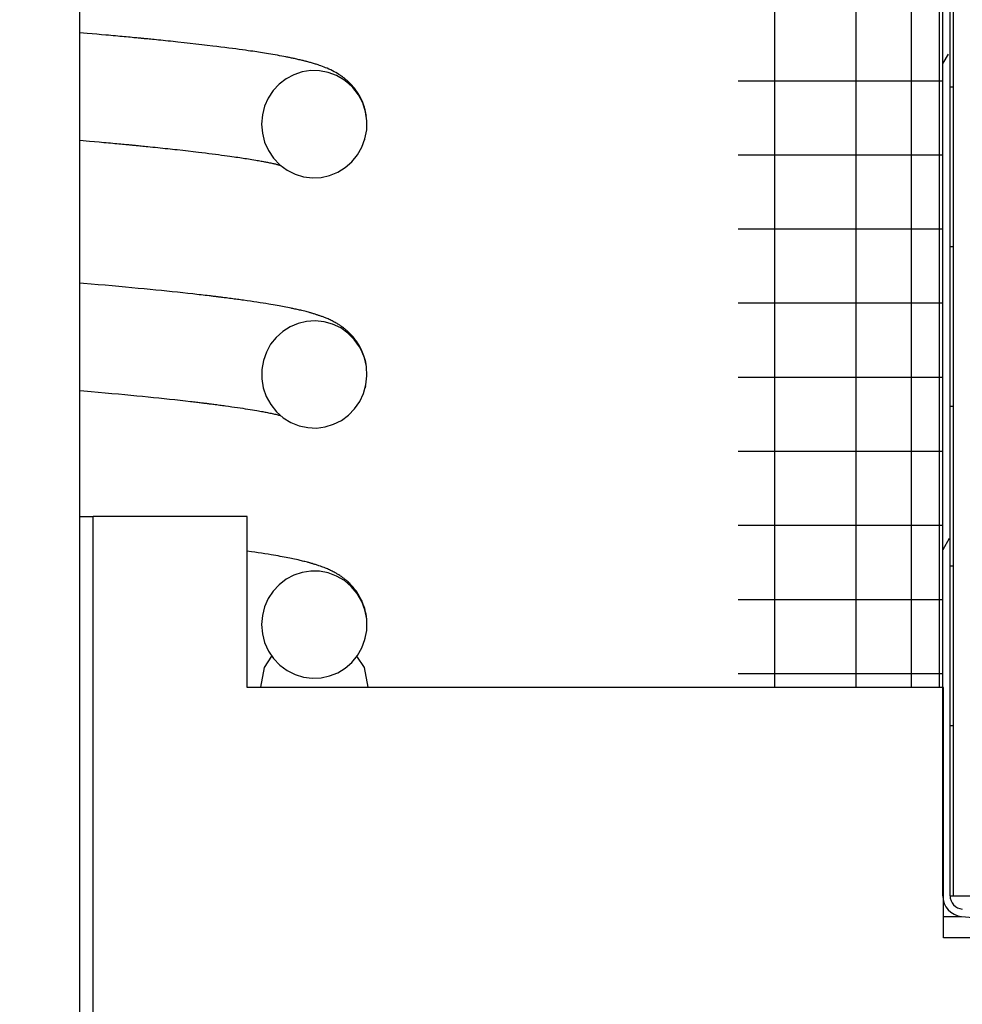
# Model space of a CAD drawing. Extents: x -169 to 6736, y -208 to 3022.
# Tile 151 of 256: x 1710.606 to 1711.31, y 407.815 to 408.55. Entities that reach past the tile are written whole.
import ezdxf

# ---------------------------------------------------------------- set-up
doc = ezdxf.new("R2010")
doc.units = 0
doc.header["$MEASUREMENT"] = 0
doc.header["$PDSIZE"] = 1
doc.layers.get('DEFPOINTS').update_dxf_attribs({"linetype": 'CONTINUOUS'})
doc.layers.add('DIM', color=3, linetype='CONTINUOUS')
doc.layers.add('SPILL-BUCKET', color=1, linetype='CONTINUOUS')
doc.styles.add('SIMPLEX', font='simplex')
doc.dimstyles.new('DIM64', dxfattribs={"dimscale": 64, "dimtxt": 0.09375, "dimasz": 0.09375, "dimexe": 0.0625, "dimexo": 0.0625, "dimgap": 0.046875, "dimtad": 1, "dimdec": 4, "dimzin": 3, "dimdsep": 46, "dimlunit": 4, "dimtxsty": 'SIMPLEX', "dimcen": 0, "dimclrd": 256, "dimclre": 256, "dimclrt": 256, "dimadec": 0, "dimazin": 0, "dimtfac": 1, "dimtdec": 4, "dimtmove": 0, "dimatfit": 3, "dimfxl": 1, "dimfrac": 2, "dimtolj": 1, "dimtzin": 0, "dimarcsym": 0})

# ---------------------------------------------------------------- blocks, each defined once
blk = doc.blocks.new('*D17')
at = {"layer": 'DEFPOINTS', "color": 0, "transparency": 16777216}
for p in [(1422.42894, 414.28861), (2052.15406, 410.00736), (1422.42894, 136.51592)]:
    blk.add_point(p, dxfattribs=at)
at = {"layer": 'DIM', "lineweight": -2, "transparency": 16777216}
for p, q in [((1422.42894, 410.28861), (1422.42894, 132.51592)), ((2052.15406, 406.00736), (2052.15406, 132.51592)), ((2046.15406, 136.51592), (1428.42894, 136.51592))]:
    blk.add_line(p, q, dxfattribs=at)
at = {"layer": 'DIM', "transparency": 16777216}
for points in [[(1428.42894, 137.51592), (1428.42894, 135.51592), (1422.42894, 136.51592)], [(2046.15406, 137.51592), (2046.15406, 135.51592), (2052.15406, 136.51592)]]:
    blk.add_solid(points, dxfattribs=at)
at = {"layer": 'DIM', "transparency": 16777216, "insert": (1737.2915, 144.08735), "char_height": 6, "attachment_point": 5, "style": 'SIMPLEX'}
blk.add_mtext('\\A1;52\'-5 3/4" (F.V. TANK SLAB)', dxfattribs=at)

msp = doc.modelspace()

# ---------------------------------------------------------------- linework, layer by layer
at = {"layer": 'SPILL-BUCKET', "color": 7, "linetype": 'Continuous'}
for p, q in [((1711.2953, 407.89597), (1711.2953, 410.16526)), ((1711.30079, 407.89597), (1711.30079, 410.16526)), ((1711.30329, 407.89597), (1711.30329, 410.16942)), ((1711.29268, 409.95861), (1711.29268, 408.05161)), ((1711.16977, 409.94099), (1711.16977, 408.05161)), ((1711.23049, 409.94099), (1711.23049, 408.05161)), ((1711.27179, 409.94184), (1711.27179, 408.05161)), ((1710.65124, 407.63084), (1710.65124, 409.14131)), ((1710.65664, 408.54008), (1710.65124, 408.54055)), ((1710.66028, 408.53976), (1710.65664, 408.54008)), ((1710.66389, 408.53945), (1710.66028, 408.53976)), ((1710.6673, 408.53915), (1710.66389, 408.53945)), ((1710.67069, 408.53884), (1710.6673, 408.53915)), ((1710.6725, 408.53868), (1710.67069, 408.53884)), ((1710.6743, 408.53852), (1710.6725, 408.53868)), ((1710.67604, 408.53836), (1710.6743, 408.53852)), ((1710.67777, 408.5382), (1710.67604, 408.53836)), ((1710.67944, 408.53805), (1710.67777, 408.5382)), ((1710.68111, 408.5379), (1710.67944, 408.53805)), ((1710.68271, 408.53775), (1710.68111, 408.5379)), ((1710.68431, 408.5376), (1710.68271, 408.53775)), ((1710.68585, 408.53746), (1710.68431, 408.5376)), ((1710.68738, 408.53731), (1710.68585, 408.53746)), ((1710.68884, 408.53718), (1710.68738, 408.53731)), ((1710.69028, 408.53704), (1710.68884, 408.53718)), ((1710.69153, 408.53692), (1710.69028, 408.53704)), ((1710.69278, 408.5368), (1710.69153, 408.53692)), ((1710.69381, 408.53671), (1710.69278, 408.5368)), ((1710.69483, 408.53661), (1710.69381, 408.53671)), ((1710.69546, 408.53655), (1710.69483, 408.53661)), ((1710.69609, 408.53649), (1710.69546, 408.53655)), ((1710.6966, 408.53644), (1710.69609, 408.53649)), ((1710.6971, 408.53639), (1710.6966, 408.53644)), ((1710.6975, 408.53635), (1710.6971, 408.53639)), ((1710.69789, 408.53631), (1710.6975, 408.53635)), ((1710.69836, 408.53627), (1710.69789, 408.53631)), ((1710.69883, 408.53622), (1710.69836, 408.53627)), ((1710.69948, 408.53616), (1710.69883, 408.53622)), ((1710.70014, 408.53609), (1710.69948, 408.53616)), ((1710.70098, 408.53601), (1710.70014, 408.53609)), ((1710.70182, 408.53593), (1710.70098, 408.53601)), ((1710.70295, 408.53582), (1710.70182, 408.53593)), ((1710.70407, 408.53571), (1710.70295, 408.53582)), ((1710.70541, 408.53557), (1710.70407, 408.53571)), ((1710.70674, 408.53544), (1710.70541, 408.53557)), ((1710.70829, 408.53529), (1710.70674, 408.53544)), ((1710.70983, 408.53513), (1710.70829, 408.53529)), ((1710.71158, 408.53496), (1710.70983, 408.53513)), ((1710.71331, 408.53478), (1710.71158, 408.53496)), ((1710.71518, 408.53459), (1710.71331, 408.53478)), ((1710.71704, 408.5344), (1710.71518, 408.53459)), ((1710.71889, 408.53421), (1710.71704, 408.5344)), ((1710.72073, 408.53401), (1710.71889, 408.53421)), ((1710.72255, 408.53382), (1710.72073, 408.53401)), ((1710.72435, 408.53363), (1710.72255, 408.53382)), ((1710.72893, 408.53314), (1710.72435, 408.53363)), ((1710.73342, 408.53264), (1710.72893, 408.53314)), ((1710.73781, 408.53215), (1710.73342, 408.53264)), ((1710.74212, 408.53166), (1710.73781, 408.53215)), ((1710.74632, 408.53117), (1710.74212, 408.53166)), ((1710.75043, 408.53068), (1710.74632, 408.53117)), ((1710.75351, 408.5303), (1710.75043, 408.53068)), ((1710.75653, 408.52993), (1710.75351, 408.5303)), ((1710.75948, 408.52956), (1710.75653, 408.52993)), ((1710.76238, 408.52919), (1710.75948, 408.52956)), ((1710.76507, 408.52884), (1710.76238, 408.52919)), ((1710.76773, 408.52848), (1710.76507, 408.52884)), ((1710.77017, 408.52815), (1710.76773, 408.52848)), ((1710.77257, 408.52782), (1710.77017, 408.52815)), ((1710.77476, 408.52751), (1710.77257, 408.52782)), ((1710.77693, 408.5272), (1710.77476, 408.52751)), ((1710.77858, 408.52696), (1710.77693, 408.5272)), ((1710.78022, 408.52673), (1710.77858, 408.52696)), ((1710.78173, 408.5265), (1710.78022, 408.52673)), ((1710.78322, 408.52628), (1710.78173, 408.5265)), ((1710.78463, 408.52606), (1710.78322, 408.52628)), ((1710.78603, 408.52584), (1710.78463, 408.52606)), ((1710.78751, 408.52561), (1710.78603, 408.52584)), ((1710.78897, 408.52538), (1710.78751, 408.52561)), ((1710.79051, 408.52513), (1710.78897, 408.52538)), ((1710.79203, 408.52488), (1710.79051, 408.52513)), ((1710.79363, 408.52461), (1710.79203, 408.52488)), ((1710.79521, 408.52434), (1710.79363, 408.52461)), ((1710.79697, 408.52404), (1710.79521, 408.52434)), ((1710.7987, 408.52373), (1710.79697, 408.52404)), ((1711.29927, 408.52465), (1711.2953, 408.51776)), ((1710.80033, 408.52344), (1710.7987, 408.52373)), ((1710.80193, 408.52314), (1710.80033, 408.52344)), ((1710.80345, 408.52285), (1710.80193, 408.52314)), ((1710.80495, 408.52256), (1710.80345, 408.52285)), ((1710.80566, 408.52243), (1710.80495, 408.52256)), ((1710.80637, 408.52229), (1710.80566, 408.52243)), ((1710.80707, 408.52215), (1710.80637, 408.52229)), ((1710.80777, 408.522), (1710.80707, 408.52215)), ((1710.80847, 408.52186), (1710.80777, 408.522)), ((1710.80917, 408.52172), (1710.80847, 408.52186)), ((1710.8099, 408.52156), (1710.80917, 408.52172)), ((1710.81063, 408.52141), (1710.8099, 408.52156)), ((1710.81142, 408.52124), (1710.81063, 408.52141)), ((1710.81221, 408.52106), (1710.81142, 408.52124)), ((1710.81305, 408.52088), (1710.81221, 408.52106)), ((1710.81389, 408.52069), (1710.81305, 408.52088)), ((1710.81474, 408.52049), (1710.81389, 408.52069)), ((1710.81559, 408.5203), (1710.81474, 408.52049)), ((1710.81634, 408.52012), (1710.81559, 408.5203)), ((1710.81708, 408.51994), (1710.81634, 408.52012)), ((1710.81777, 408.51977), (1710.81708, 408.51994)), ((1710.81845, 408.51961), (1710.81777, 408.51977)), ((1710.81901, 408.51946), (1710.81845, 408.51961)), ((1710.81957, 408.51932), (1710.81901, 408.51946)), ((1710.82015, 408.51917), (1710.81957, 408.51932)), ((1710.82073, 408.51902), (1710.82015, 408.51917)), ((1710.82138, 408.51885), (1710.82073, 408.51902)), ((1710.82203, 408.51867), (1710.82138, 408.51885)), ((1710.82276, 408.51847), (1710.82203, 408.51867)), ((1710.82348, 408.51827), (1710.82276, 408.51847)), ((1710.82421, 408.51806), (1710.82348, 408.51827)), ((1710.82494, 408.51785), (1710.82421, 408.51806)), ((1710.82563, 408.51765), (1710.82494, 408.51785)), ((1710.82632, 408.51744), (1710.82563, 408.51765)), ((1710.82699, 408.51723), (1710.82632, 408.51744)), ((1710.82764, 408.51702), (1710.82699, 408.51723)), ((1710.82831, 408.51681), (1710.82764, 408.51702)), ((1710.82897, 408.51659), (1710.82831, 408.51681)), ((1710.81707, 408.5113), (1710.81089, 408.50925)), ((1710.82351, 408.5123), (1710.81707, 408.5113)), ((1710.83007, 408.51219), (1710.82351, 408.5123)), ((1710.83008, 408.51621), (1710.82897, 408.51659)), ((1710.83652, 408.51099), (1710.83007, 408.51219)), ((1710.83119, 408.51582), (1710.83008, 408.51621)), ((1710.83232, 408.51541), (1710.83119, 408.51582)), ((1710.83346, 408.51498), (1710.83232, 408.51541)), ((1710.83463, 408.51451), (1710.83346, 408.51498)), ((1710.83582, 408.51402), (1710.83463, 408.51451)), ((1710.83711, 408.51345), (1710.83582, 408.51402)), ((1710.84266, 408.50871), (1710.83652, 408.51099)), ((1710.83843, 408.51283), (1710.83711, 408.51345)), ((1710.83974, 408.51219), (1710.83843, 408.51283)), ((1710.84107, 408.51149), (1710.83974, 408.51219)), ((1710.84222, 408.51086), (1710.84107, 408.51149)), ((1710.8434, 408.51017), (1710.84222, 408.51086)), ((1710.84446, 408.50952), (1710.8434, 408.51017)), ((1710.84555, 408.50881), (1710.84446, 408.50952)), ((1710.79996, 408.50219), (1710.79546, 408.49735)), ((1710.80513, 408.50617), (1710.79996, 408.50219)), ((1710.81089, 408.50925), (1710.80513, 408.50617)), ((1710.84834, 408.50544), (1710.84266, 408.50871)), ((1710.84606, 408.50846), (1710.84555, 408.50881)), ((1710.84659, 408.50809), (1710.84606, 408.50846)), ((1710.84715, 408.50769), (1710.84659, 408.50809)), ((1710.84771, 408.50728), (1710.84715, 408.50769)), ((1710.84818, 408.50692), (1710.84771, 408.50728)), ((1710.84864, 408.50656), (1710.84818, 408.50692)), ((1710.8518, 408.50274), (1710.84834, 408.50544)), ((1710.849, 408.50628), (1710.84864, 408.50656)), ((1710.84936, 408.50599), (1710.849, 408.50628)), ((1710.84965, 408.50575), (1710.84936, 408.50599)), ((1710.84995, 408.5055), (1710.84965, 408.50575)), ((1710.85032, 408.50518), (1710.84995, 408.5055)), ((1710.8507, 408.50485), (1710.85032, 408.50518)), ((1710.85117, 408.50442), (1710.8507, 408.50485)), ((1710.85164, 408.50399), (1710.85117, 408.50442)), ((1710.8522, 408.50347), (1710.85164, 408.50399)), ((1710.85494, 408.49967), (1710.8518, 408.50274)), ((1710.85275, 408.50293), (1710.8522, 408.50347)), ((1710.85328, 408.50239), (1710.85275, 408.50293)), ((1710.85381, 408.50183), (1710.85328, 408.50239)), ((1711.1426, 408.5048), (1711.19653, 408.5048)), ((1711.19653, 408.5048), (1711.23928, 408.5048)), ((1711.23928, 408.5048), (1711.27026, 408.5048)), ((1711.27026, 408.5048), (1711.28902, 408.5048)), ((1711.28902, 408.5048), (1711.2953, 408.5048)), ((1710.79546, 408.49735), (1710.79182, 408.49184)), ((1710.85442, 408.50117), (1710.85381, 408.50183)), ((1710.85503, 408.50047), (1710.85442, 408.50117)), ((1710.85911, 408.49424), (1710.85494, 408.49967)), ((1710.85557, 408.49983), (1710.85503, 408.50047)), ((1710.85612, 408.49916), (1710.85557, 408.49983)), ((1710.85669, 408.49843), (1710.85612, 408.49916)), ((1710.85725, 408.49768), (1710.85669, 408.49843)), ((1710.85786, 408.49682), (1710.85725, 408.49768)), ((1710.85845, 408.49595), (1710.85786, 408.49682)), ((1710.85909, 408.49495), (1710.85845, 408.49595)), ((1710.8597, 408.49394), (1710.85909, 408.49495)), ((1711.30079, 408.5001), (1711.30267, 408.5001)), ((1711.30267, 408.5001), (1711.30329, 408.5001)), ((1710.79182, 408.49184), (1710.7891, 408.48569)), ((1710.86232, 408.48818), (1710.85911, 408.49424)), ((1710.86034, 408.49279), (1710.8597, 408.49394)), ((1710.86095, 408.49163), (1710.86034, 408.49279)), ((1710.86152, 408.49046), (1710.86095, 408.49163)), ((1710.86206, 408.48925), (1710.86152, 408.49046)), ((1710.86237, 408.4885), (1710.86206, 408.48925)), ((1710.86444, 408.48165), (1710.86232, 408.48818)), ((1710.86268, 408.48773), (1710.86237, 408.4885)), ((1710.86293, 408.48705), (1710.86268, 408.48773)), ((1710.7891, 408.48569), (1710.78742, 408.47917)), ((1710.86318, 408.48635), (1710.86293, 408.48705)), ((1710.86339, 408.48574), (1710.86318, 408.48635)), ((1710.86359, 408.48511), (1710.86339, 408.48574)), ((1710.86379, 408.48445), (1710.86359, 408.48511)), ((1710.86398, 408.48379), (1710.86379, 408.48445)), ((1710.86421, 408.48292), (1710.86398, 408.48379)), ((1710.86442, 408.48204), (1710.86421, 408.48292)), ((1710.86472, 408.48064), (1710.86442, 408.48204)), ((1710.86545, 408.47486), (1710.86444, 408.48165)), ((1710.86497, 408.47923), (1710.86472, 408.48064)), ((1710.78742, 408.47917), (1710.78684, 408.47236)), ((1710.86511, 408.47833), (1710.86497, 408.47923)), ((1710.8653, 408.46806), (1710.86545, 408.47486)), ((1710.78684, 408.47236), (1710.7874, 408.46555)), ((1710.7874, 408.46555), (1710.78912, 408.45889)), ((1710.86402, 408.46138), (1710.8653, 408.46806)), ((1710.65123, 408.46031), (1710.65834, 408.45969)), ((1710.65834, 408.45969), (1710.66204, 408.45936)), ((1710.66204, 408.45936), (1710.66571, 408.45903)), ((1710.66571, 408.45903), (1710.66745, 408.45887)), ((1710.66745, 408.45887), (1710.66919, 408.45871)), ((1710.66919, 408.45871), (1710.67086, 408.45856)), ((1710.67086, 408.45856), (1710.67252, 408.45841)), ((1710.67252, 408.45841), (1710.67413, 408.45826)), ((1710.67413, 408.45826), (1710.67573, 408.45811)), ((1710.67573, 408.45811), (1710.67727, 408.45797)), ((1710.67727, 408.45797), (1710.6788, 408.45783)), ((1710.6788, 408.45783), (1710.68027, 408.45769)), ((1710.78912, 408.45889), (1710.79192, 408.45261)), ((1710.8617, 408.4551), (1710.86402, 408.46138)), ((1710.8637, 408.4603), (1710.86379, 408.4606)), ((1710.86379, 408.4606), (1710.86388, 408.46092)), ((1710.86388, 408.46092), (1710.8639, 408.46099)), ((1710.68027, 408.45769), (1710.68174, 408.45755)), ((1710.68174, 408.45755), (1710.68305, 408.45743)), ((1710.68305, 408.45743), (1710.68435, 408.4573)), ((1710.68435, 408.4573), (1710.68545, 408.4572)), ((1710.68545, 408.4572), (1710.68653, 408.4571)), ((1710.68653, 408.4571), (1710.68741, 408.45701)), ((1710.68741, 408.45701), (1710.68829, 408.45693)), ((1710.68829, 408.45693), (1710.68888, 408.45687)), ((1710.68888, 408.45687), (1710.68948, 408.45681)), ((1710.68948, 408.45681), (1710.68993, 408.45677)), ((1710.68993, 408.45677), (1710.69039, 408.45672)), ((1710.69039, 408.45672), (1710.691, 408.45667)), ((1710.691, 408.45667), (1710.69161, 408.45661)), ((1710.69161, 408.45661), (1710.69247, 408.45652)), ((1710.69247, 408.45652), (1710.69334, 408.45644)), ((1710.69334, 408.45644), (1710.6942, 408.45636)), ((1710.6942, 408.45636), (1710.69505, 408.45627)), ((1710.69505, 408.45627), (1710.69606, 408.45617)), ((1710.69606, 408.45617), (1710.69707, 408.45607)), ((1710.69707, 408.45607), (1710.69823, 408.45596)), ((1710.69823, 408.45596), (1710.69938, 408.45584)), ((1710.69938, 408.45584), (1710.70069, 408.45571)), ((1710.70069, 408.45571), (1710.70199, 408.45558)), ((1710.70199, 408.45558), (1710.70378, 408.4554)), ((1710.70378, 408.4554), (1710.70556, 408.45522)), ((1710.70556, 408.45522), (1710.70747, 408.45502)), ((1710.70747, 408.45502), (1710.70936, 408.45483)), ((1710.70936, 408.45483), (1710.71123, 408.45463)), ((1710.71123, 408.45463), (1710.71309, 408.45444)), ((1710.71309, 408.45444), (1710.71493, 408.45424)), ((1710.71493, 408.45424), (1710.71676, 408.45405)), ((1710.71676, 408.45405), (1710.71857, 408.45385)), ((1710.71857, 408.45385), (1710.72036, 408.45366)), ((1710.72036, 408.45366), (1710.72213, 408.45347)), ((1710.72213, 408.45347), (1710.72389, 408.45327)), ((1710.72389, 408.45327), (1710.72797, 408.45282)), ((1710.72797, 408.45282), (1710.73197, 408.45237)), ((1710.73197, 408.45237), (1710.73586, 408.45191)), ((1710.73586, 408.45191), (1710.73967, 408.45146)), ((1710.73967, 408.45146), (1710.74233, 408.45114)), ((1710.74233, 408.45114), (1710.74495, 408.45082)), ((1710.74495, 408.45082), (1710.74751, 408.4505)), ((1710.74751, 408.4505), (1710.75003, 408.45018)), ((1710.79192, 408.45261), (1710.79574, 408.44694)), ((1710.85837, 408.44929), (1710.8617, 408.4551)), ((1710.75003, 408.45018), (1710.75243, 408.44988)), ((1710.75243, 408.44988), (1710.75479, 408.44957)), ((1710.75479, 408.44957), (1710.75697, 408.44928)), ((1710.75697, 408.44928), (1710.75911, 408.44899)), ((1710.75911, 408.44899), (1710.76109, 408.44872)), ((1710.76109, 408.44872), (1710.76303, 408.44845)), ((1710.76303, 408.44845), (1710.76466, 408.44822)), ((1710.76466, 408.44822), (1710.76626, 408.44799)), ((1710.76626, 408.44799), (1710.76774, 408.44777)), ((1710.76774, 408.44777), (1710.76919, 408.44756)), ((1710.76919, 408.44756), (1710.77053, 408.44736)), ((1710.77053, 408.44736), (1710.77184, 408.44716)), ((1710.77184, 408.44716), (1710.7731, 408.44697)), ((1710.7731, 408.44697), (1710.77435, 408.44678)), ((1710.77435, 408.44678), (1710.77567, 408.44657)), ((1710.77567, 408.44657), (1710.77697, 408.44636)), ((1710.77697, 408.44636), (1710.77834, 408.44614)), ((1710.77834, 408.44614), (1710.77968, 408.44592)), ((1710.77968, 408.44592), (1710.78109, 408.44568)), ((1710.78109, 408.44568), (1710.78247, 408.44545)), ((1710.78247, 408.44545), (1710.78353, 408.44526)), ((1710.78353, 408.44526), (1710.78456, 408.44508)), ((1710.78456, 408.44508), (1710.78552, 408.44491)), ((1710.78552, 408.44491), (1710.78647, 408.44474)), ((1710.78647, 408.44474), (1710.78734, 408.44458)), ((1710.78734, 408.44458), (1710.7882, 408.44442)), ((1710.7882, 408.44442), (1710.789, 408.44426)), ((1710.789, 408.44426), (1710.78979, 408.44411)), ((1710.78979, 408.44411), (1710.79057, 408.44396)), ((1710.79057, 408.44396), (1710.79133, 408.44381)), ((1710.79133, 408.44381), (1710.79209, 408.44366)), ((1710.79209, 408.44366), (1710.79284, 408.44351)), ((1710.79284, 408.44351), (1710.79364, 408.44334)), ((1710.79364, 408.44334), (1710.79443, 408.44317)), ((1710.79443, 408.44317), (1710.79516, 408.44301)), ((1710.79574, 408.44694), (1710.80046, 408.442)), ((1710.84924, 408.43987), (1710.8542, 408.4442)), ((1710.8542, 408.4442), (1710.85837, 408.44929)), ((1711.1426, 408.44945), (1711.19653, 408.44945)), ((1711.19653, 408.44945), (1711.23928, 408.44945)), ((1711.23928, 408.44945), (1711.27026, 408.44945)), ((1711.27026, 408.44945), (1711.28902, 408.44945)), ((1711.28902, 408.44945), (1711.2953, 408.44945)), ((1710.79516, 408.44301), (1710.79588, 408.44286)), ((1710.79588, 408.44286), (1710.79653, 408.44271)), ((1710.79653, 408.44271), (1710.79717, 408.44257)), ((1710.79717, 408.44257), (1710.79773, 408.44244)), ((1710.79773, 408.44244), (1710.79828, 408.44231)), ((1710.79828, 408.44231), (1710.7988, 408.44219)), ((1710.7988, 408.44219), (1710.79931, 408.44206)), ((1710.79931, 408.44206), (1710.79983, 408.44193)), ((1710.79983, 408.44193), (1710.80033, 408.44181)), ((1710.80033, 408.44181), (1710.80086, 408.44167)), ((1710.80046, 408.442), (1710.80587, 408.438)), ((1710.80587, 408.438), (1710.81188, 408.43499)), ((1710.83765, 408.434), (1710.84369, 408.43645)), ((1710.84369, 408.43645), (1710.84924, 408.43987)), ((1710.81188, 408.43499), (1710.81821, 408.43309)), ((1710.81821, 408.43309), (1710.82476, 408.43228)), ((1710.82476, 408.43228), (1710.83128, 408.4326)), ((1710.83128, 408.4326), (1710.83765, 408.434)), ((1711.1426, 408.39411), (1711.19653, 408.39411)), ((1711.19653, 408.39411), (1711.23928, 408.39411)), ((1711.23928, 408.39411), (1711.27026, 408.39411)), ((1711.27026, 408.39411), (1711.28902, 408.39411)), ((1711.28902, 408.39411), (1711.2953, 408.39411)), ((1711.30079, 408.38087), (1711.30267, 408.38087)), ((1711.30267, 408.38087), (1711.30329, 408.38087)), ((1710.654, 408.35338), (1710.65126, 408.35361)), ((1710.65951, 408.3529), (1710.654, 408.35338)), ((1710.66495, 408.35242), (1710.65951, 408.3529)), ((1710.67016, 408.35195), (1710.66495, 408.35242)), ((1710.67532, 408.35149), (1710.67016, 408.35195)), ((1710.68034, 408.35103), (1710.67532, 408.35149)), ((1710.6853, 408.35057), (1710.68034, 408.35103)), ((1710.69004, 408.35013), (1710.6853, 408.35057)), ((1710.69471, 408.34968), (1710.69004, 408.35013)), ((1710.69918, 408.34925), (1710.69471, 408.34968)), ((1710.70358, 408.34882), (1710.69918, 408.34925)), ((1710.70786, 408.3484), (1710.70358, 408.34882)), ((1710.71207, 408.34797), (1710.70786, 408.3484)), ((1710.71616, 408.34755), (1710.71207, 408.34797)), ((1710.72019, 408.34713), (1710.71616, 408.34755)), ((1710.72411, 408.34672), (1710.72019, 408.34713)), ((1710.72797, 408.34631), (1710.72411, 408.34672)), ((1710.73171, 408.3459), (1710.72797, 408.34631)), ((1710.7354, 408.34549), (1710.73171, 408.3459)), ((1710.73701, 408.34531), (1710.7354, 408.34549)), ((1710.73861, 408.34513), (1710.73701, 408.34531)), ((1710.74019, 408.34495), (1710.73861, 408.34513)), ((1710.74175, 408.34477), (1710.74019, 408.34495)), ((1710.7433, 408.34459), (1710.74175, 408.34477)), ((1710.74483, 408.34441), (1710.7433, 408.34459)), ((1710.74631, 408.34424), (1710.74483, 408.34441)), ((1710.74777, 408.34406), (1710.74631, 408.34424)), ((1710.74859, 408.34397), (1710.74777, 408.34406)), ((1710.74941, 408.34387), (1710.74859, 408.34397)), ((1710.75013, 408.34378), (1710.74941, 408.34387)), ((1710.75086, 408.34369), (1710.75013, 408.34378)), ((1710.75149, 408.34362), (1710.75086, 408.34369)), ((1710.75212, 408.34354), (1710.75149, 408.34362)), ((1710.75267, 408.34347), (1710.75212, 408.34354)), ((1710.75321, 408.34341), (1710.75267, 408.34347)), ((1710.75367, 408.34335), (1710.75321, 408.34341)), ((1710.75412, 408.3433), (1710.75367, 408.34335)), ((1710.75449, 408.34325), (1710.75412, 408.3433)), ((1710.75486, 408.3432), (1710.75449, 408.34325)), ((1710.75521, 408.34316), (1710.75486, 408.3432)), ((1710.75555, 408.34312), (1710.75521, 408.34316)), ((1710.75606, 408.34305), (1710.75555, 408.34312)), ((1710.75657, 408.34299), (1710.75606, 408.34305)), ((1710.75726, 408.3429), (1710.75657, 408.34299)), ((1710.75794, 408.34282), (1710.75726, 408.3429)), ((1710.7588, 408.34271), (1710.75794, 408.34282)), ((1710.75965, 408.3426), (1710.7588, 408.34271)), ((1710.76067, 408.34247), (1710.75965, 408.3426)), ((1710.76168, 408.34234), (1710.76067, 408.34247)), ((1710.76287, 408.34219), (1710.76168, 408.34234)), ((1710.76404, 408.34204), (1710.76287, 408.34219)), ((1710.76526, 408.34188), (1710.76404, 408.34204)), ((1710.76648, 408.34172), (1710.76526, 408.34188)), ((1710.76766, 408.34156), (1710.76648, 408.34172)), ((1710.76883, 408.3414), (1710.76766, 408.34156)), ((1710.76998, 408.34124), (1710.76883, 408.3414)), ((1710.77111, 408.34109), (1710.76998, 408.34124)), ((1710.77222, 408.34093), (1710.77111, 408.34109)), ((1710.77331, 408.34078), (1710.77222, 408.34093)), ((1710.77598, 408.34041), (1710.77331, 408.34078)), ((1710.77859, 408.34003), (1710.77598, 408.34041)), ((1710.78102, 408.33967), (1710.77859, 408.34003)), ((1710.7834, 408.33931), (1710.78102, 408.33967)), ((1710.78567, 408.33896), (1710.7834, 408.33931)), ((1710.7879, 408.33861), (1710.78567, 408.33896)), ((1710.79007, 408.33826), (1710.7879, 408.33861)), ((1710.79221, 408.33791), (1710.79007, 408.33826)), ((1710.79384, 408.33764), (1710.79221, 408.33791)), ((1710.79546, 408.33737), (1710.79384, 408.33764)), ((1710.79702, 408.3371), (1710.79546, 408.33737)), ((1710.79855, 408.33682), (1710.79702, 408.3371)), ((1710.79995, 408.33657), (1710.79855, 408.33682)), ((1710.80132, 408.33632), (1710.79995, 408.33657)), ((1710.80256, 408.33609), (1710.80132, 408.33632)), ((1710.80378, 408.33586), (1710.80256, 408.33609)), ((1710.80506, 408.33561), (1710.80378, 408.33586)), ((1710.80632, 408.33536), (1710.80506, 408.33561)), ((1710.80757, 408.33511), (1710.80632, 408.33536)), ((1710.80881, 408.33485), (1710.80757, 408.33511)), ((1710.8095, 408.33471), (1710.80881, 408.33485)), ((1710.81018, 408.33457), (1710.8095, 408.33471)), ((1710.81095, 408.3344), (1710.81018, 408.33457)), ((1710.81172, 408.33424), (1710.81095, 408.3344)), ((1710.81256, 408.33405), (1710.81172, 408.33424)), ((1710.81339, 408.33387), (1710.81256, 408.33405)), ((1710.81429, 408.33366), (1710.81339, 408.33387)), ((1710.81518, 408.33346), (1710.81429, 408.33366)), ((1710.81604, 408.33326), (1710.81518, 408.33346)), ((1710.8169, 408.33305), (1710.81604, 408.33326)), ((1710.81796, 408.33279), (1710.8169, 408.33305)), ((1710.81902, 408.33253), (1710.81796, 408.33279)), ((1711.1426, 408.33876), (1711.19653, 408.33876)), ((1711.19653, 408.33876), (1711.23928, 408.33876)), ((1711.23928, 408.33876), (1711.27026, 408.33876)), ((1711.27026, 408.33876), (1711.28902, 408.33876)), ((1711.28902, 408.33876), (1711.2953, 408.33876)), ((1710.82001, 408.33228), (1710.81902, 408.33253)), ((1710.82098, 408.33202), (1710.82001, 408.33228)), ((1710.82693, 408.32546), (1710.82041, 408.32503)), ((1710.82184, 408.33179), (1710.82098, 408.33202)), ((1710.82269, 408.33156), (1710.82184, 408.33179)), ((1710.8231, 408.33144), (1710.82269, 408.33156)), ((1710.82352, 408.33133), (1710.8231, 408.33144)), ((1710.82398, 408.3312), (1710.82352, 408.33133)), ((1710.82444, 408.33106), (1710.82398, 408.3312)), ((1710.82498, 408.33091), (1710.82444, 408.33106)), ((1710.82551, 408.33075), (1710.82498, 408.33091)), ((1710.82612, 408.33056), (1710.82551, 408.33075)), ((1710.82672, 408.33038), (1710.82612, 408.33056)), ((1710.8273, 408.3302), (1710.82672, 408.33038)), ((1710.83349, 408.32476), (1710.82693, 408.32546)), ((1710.82787, 408.33002), (1710.8273, 408.3302)), ((1710.82839, 408.32985), (1710.82787, 408.33002)), ((1710.82891, 408.32968), (1710.82839, 408.32985)), ((1710.82938, 408.32952), (1710.82891, 408.32968)), ((1710.82984, 408.32936), (1710.82938, 408.32952)), ((1710.83042, 408.32916), (1710.82984, 408.32936)), ((1710.831, 408.32896), (1710.83042, 408.32916)), ((1710.83156, 408.32876), (1710.831, 408.32896)), ((1710.83212, 408.32855), (1710.83156, 408.32876)), ((1710.8327, 408.32834), (1710.83212, 408.32855)), ((1710.83327, 408.32811), (1710.8327, 408.32834)), ((1710.83386, 408.32789), (1710.83327, 408.32811)), ((1710.83444, 408.32765), (1710.83386, 408.32789)), ((1710.83507, 408.3274), (1710.83444, 408.32765)), ((1710.8357, 408.32713), (1710.83507, 408.3274)), ((1710.83644, 408.32681), (1710.8357, 408.32713)), ((1710.83718, 408.32648), (1710.83644, 408.32681)), ((1710.838, 408.3261), (1710.83718, 408.32648)), ((1710.83881, 408.32572), (1710.838, 408.3261)), ((1710.8396, 408.32533), (1710.83881, 408.32572)), ((1710.80807, 408.32096), (1710.80258, 408.31745)), ((1710.81407, 408.32351), (1710.80807, 408.32096)), ((1710.82041, 408.32503), (1710.81407, 408.32351)), ((1710.83985, 408.32297), (1710.83349, 408.32476)), ((1710.84039, 408.32492), (1710.8396, 408.32533)), ((1710.84588, 408.32007), (1710.83985, 408.32297)), ((1710.84113, 408.32453), (1710.84039, 408.32492)), ((1710.84188, 408.32412), (1710.84113, 408.32453)), ((1710.84254, 408.32374), (1710.84188, 408.32412)), ((1710.84321, 408.32335), (1710.84254, 408.32374)), ((1710.84381, 408.32299), (1710.84321, 408.32335)), ((1710.84442, 408.32261), (1710.84381, 408.32299)), ((1710.84482, 408.32235), (1710.84442, 408.32261)), ((1710.84523, 408.32208), (1710.84482, 408.32235)), ((1710.84572, 408.32176), (1710.84523, 408.32208)), ((1710.84621, 408.32142), (1710.84572, 408.32176)), ((1710.85134, 408.3162), (1710.84588, 408.32007)), ((1710.84678, 408.32102), (1710.84621, 408.32142)), ((1710.84735, 408.32061), (1710.84678, 408.32102)), ((1710.84793, 408.32017), (1710.84735, 408.32061)), ((1710.84852, 408.31972), (1710.84793, 408.32017)), ((1710.84902, 408.31932), (1710.84852, 408.31972)), ((1710.84954, 408.31891), (1710.84902, 408.31932)), ((1710.84997, 408.31855), (1710.84954, 408.31891)), ((1710.85041, 408.31817), (1710.84997, 408.31855)), ((1710.85089, 408.31775), (1710.85041, 408.31817)), ((1710.7977, 408.31303), (1710.79362, 408.30787)), ((1710.80258, 408.31745), (1710.7977, 408.31303)), ((1710.85137, 408.31731), (1710.85089, 408.31775)), ((1710.85606, 408.31146), (1710.85134, 408.3162)), ((1710.85194, 408.31677), (1710.85137, 408.31731)), ((1710.85251, 408.31622), (1710.85194, 408.31677)), ((1710.85308, 408.31565), (1710.85251, 408.31622)), ((1710.85365, 408.31507), (1710.85308, 408.31565)), ((1710.85441, 408.31424), (1710.85365, 408.31507)), ((1710.85518, 408.31336), (1710.85441, 408.31424)), ((1710.85587, 408.31253), (1710.85518, 408.31336)), ((1710.85655, 408.31168), (1710.85587, 408.31253)), ((1710.85992, 408.306), (1710.85606, 408.31146)), ((1710.8572, 408.31081), (1710.85655, 408.31168)), ((1710.85783, 408.30993), (1710.8572, 408.31081)), ((1710.79362, 408.30787), (1710.79039, 408.30201)), ((1710.85844, 408.30903), (1710.85783, 408.30993)), ((1710.85902, 408.30812), (1710.85844, 408.30903)), ((1710.85958, 408.3072), (1710.85902, 408.30812)), ((1710.86012, 408.30626), (1710.85958, 408.3072)), ((1710.86197, 408.30204), (1710.85992, 408.306)), ((1710.86066, 408.30526), (1710.86012, 408.30626)), ((1710.8612, 408.30419), (1710.86066, 408.30526)), ((1710.86173, 408.30306), (1710.8612, 408.30419)), ((1710.79039, 408.30201), (1710.78816, 408.29569)), ((1710.86225, 408.30185), (1710.86173, 408.30306)), ((1710.86356, 408.29788), (1710.86197, 408.30204)), ((1710.86277, 408.30056), (1710.86225, 408.30185)), ((1710.86325, 408.29921), (1710.86277, 408.30056)), ((1710.86372, 408.29774), (1710.86325, 408.29921)), ((1710.86511, 408.2912), (1710.86356, 408.29788)), ((1710.86414, 408.29623), (1710.86372, 408.29774)), ((1710.86454, 408.29459), (1710.86414, 408.29623)), ((1710.787, 408.28898), (1710.78696, 408.28217)), ((1710.78816, 408.29569), (1710.787, 408.28898)), ((1710.86487, 408.29291), (1710.86454, 408.29459)), ((1710.86511, 408.2914), (1710.86487, 408.29291)), ((1710.86551, 408.28436), (1710.86511, 408.2912)), ((1710.78696, 408.28217), (1710.78809, 408.27539)), ((1710.86477, 408.27762), (1710.86551, 408.28436)), ((1711.1426, 408.28341), (1711.19653, 408.28341)), ((1711.19653, 408.28341), (1711.23928, 408.28341)), ((1711.23928, 408.28341), (1711.27026, 408.28341)), ((1711.27026, 408.28341), (1711.28902, 408.28341)), ((1711.28902, 408.28341), (1711.2953, 408.28341)), ((1710.78809, 408.27539), (1710.79032, 408.26889)), ((1710.86293, 408.2711), (1710.86477, 408.27762)), ((1710.86426, 408.27535), (1710.86433, 408.27564)), ((1710.86433, 408.27564), (1710.8644, 408.27593)), ((1710.8644, 408.27593), (1710.86455, 408.27658)), ((1710.65126, 408.27337), (1710.65416, 408.27312)), ((1710.65416, 408.27312), (1710.6596, 408.27264)), ((1710.6596, 408.27264), (1710.66496, 408.27216)), ((1710.66496, 408.27216), (1710.67008, 408.27169)), ((1710.67008, 408.27169), (1710.67513, 408.27123)), ((1710.67513, 408.27123), (1710.67994, 408.27079)), ((1710.67994, 408.27079), (1710.68468, 408.27034)), ((1710.68468, 408.27034), (1710.68918, 408.26991)), ((1710.68918, 408.26991), (1710.69363, 408.26947)), ((1710.69363, 408.26947), (1710.69791, 408.26905)), ((1710.69791, 408.26905), (1710.70213, 408.26863)), ((1710.70213, 408.26863), (1710.70623, 408.26822)), ((1710.70623, 408.26822), (1710.71026, 408.2678)), ((1710.71026, 408.2678), (1710.71417, 408.26739)), ((1710.71417, 408.26739), (1710.71801, 408.26698)), ((1710.71801, 408.26698), (1710.72209, 408.26654)), ((1710.79032, 408.26889), (1710.79363, 408.26288)), ((1710.86009, 408.26508), (1710.86293, 408.2711)), ((1710.72209, 408.26654), (1710.7261, 408.26609)), ((1710.7261, 408.26609), (1710.72996, 408.26566)), ((1710.72996, 408.26566), (1710.73375, 408.26522)), ((1710.73375, 408.26522), (1710.73491, 408.26509)), ((1710.73491, 408.26509), (1710.73607, 408.26496)), ((1710.73607, 408.26496), (1710.73718, 408.26482)), ((1710.73718, 408.26482), (1710.73828, 408.26469)), ((1710.73828, 408.26469), (1710.73925, 408.26458)), ((1710.73925, 408.26458), (1710.74022, 408.26446)), ((1710.74022, 408.26446), (1710.74105, 408.26436)), ((1710.74105, 408.26436), (1710.74188, 408.26426)), ((1710.74188, 408.26426), (1710.74258, 408.26418)), ((1710.74258, 408.26418), (1710.74327, 408.26409)), ((1710.74327, 408.26409), (1710.74375, 408.26403)), ((1710.74375, 408.26403), (1710.74423, 408.26397)), ((1710.74423, 408.26397), (1710.74462, 408.26393)), ((1710.74462, 408.26393), (1710.74501, 408.26388)), ((1710.74501, 408.26388), (1710.74534, 408.26384)), ((1710.74534, 408.26384), (1710.74566, 408.2638)), ((1710.74566, 408.2638), (1710.74612, 408.26374)), ((1710.74612, 408.26374), (1710.74657, 408.26369)), ((1710.74657, 408.26369), (1710.7472, 408.26361)), ((1710.7472, 408.26361), (1710.74783, 408.26353)), ((1710.74783, 408.26353), (1710.74864, 408.26343)), ((1710.74864, 408.26343), (1710.74944, 408.26332)), ((1710.74944, 408.26332), (1710.75035, 408.26321)), ((1710.75035, 408.26321), (1710.75125, 408.26309)), ((1710.75125, 408.26309), (1710.7523, 408.26296)), ((1710.7523, 408.26296), (1710.75335, 408.26282)), ((1710.75335, 408.26282), (1710.75447, 408.26268)), ((1710.75447, 408.26268), (1710.75558, 408.26253)), ((1710.75558, 408.26253), (1710.75667, 408.26239)), ((1710.75667, 408.26239), (1710.75774, 408.26224)), ((1710.75774, 408.26224), (1710.75879, 408.2621)), ((1710.75879, 408.2621), (1710.75983, 408.26196)), ((1710.75983, 408.26196), (1710.76221, 408.26163)), ((1710.76221, 408.26163), (1710.76455, 408.2613)), ((1710.76455, 408.2613), (1710.76673, 408.26099)), ((1710.76673, 408.26099), (1710.76887, 408.26067)), ((1710.76887, 408.26067), (1710.77086, 408.26038)), ((1710.77086, 408.26038), (1710.7728, 408.26008)), ((1710.7728, 408.26008), (1710.77467, 408.25979)), ((1710.77467, 408.25979), (1710.77649, 408.2595)), ((1710.77649, 408.2595), (1710.77826, 408.25922)), ((1710.79363, 408.26288), (1710.7979, 408.25753)), ((1710.8517, 408.25491), (1710.85629, 408.2596)), ((1710.85629, 408.2596), (1710.86009, 408.26508)), ((1711.30079, 408.26163), (1711.30267, 408.26163)), ((1711.30267, 408.26163), (1711.30329, 408.26163)), ((1710.77826, 408.25922), (1710.77998, 408.25894)), ((1710.77998, 408.25894), (1710.78164, 408.25866)), ((1710.78164, 408.25866), (1710.78326, 408.25838)), ((1710.78326, 408.25838), (1710.78445, 408.25817)), ((1710.78445, 408.25817), (1710.78561, 408.25796)), ((1710.78561, 408.25796), (1710.78666, 408.25777)), ((1710.78666, 408.25777), (1710.78768, 408.25758)), ((1710.78768, 408.25758), (1710.78859, 408.25741)), ((1710.78859, 408.25741), (1710.78949, 408.25724)), ((1710.78949, 408.25724), (1710.79036, 408.25707)), ((1710.79036, 408.25707), (1710.79122, 408.2569)), ((1710.79122, 408.2569), (1710.79211, 408.25672)), ((1710.79211, 408.25672), (1710.79298, 408.25654)), ((1710.79298, 408.25654), (1710.79389, 408.25635)), ((1710.79389, 408.25635), (1710.79477, 408.25616)), ((1710.79477, 408.25616), (1710.79567, 408.25597)), ((1710.79567, 408.25597), (1710.79653, 408.25578)), ((1710.79653, 408.25578), (1710.79736, 408.25559)), ((1710.79736, 408.25559), (1710.79816, 408.2554)), ((1710.7979, 408.25753), (1710.80296, 408.25304)), ((1710.79816, 408.2554), (1710.79887, 408.25523)), ((1710.79887, 408.25523), (1710.79955, 408.25507)), ((1710.79955, 408.25507), (1710.80014, 408.25492)), ((1710.80014, 408.25492), (1710.8007, 408.25477)), ((1710.8007, 408.25477), (1710.80088, 408.25473)), ((1710.80296, 408.25304), (1710.8087, 408.24948)), ((1710.84641, 408.25103), (1710.8517, 408.25491)), ((1710.8087, 408.24948), (1710.81486, 408.24701)), ((1710.81486, 408.24701), (1710.82135, 408.24562)), ((1710.82135, 408.24562), (1710.82788, 408.24536)), ((1710.82788, 408.24536), (1710.83437, 408.2462)), ((1710.83437, 408.2462), (1710.84059, 408.24811)), ((1710.84059, 408.24811), (1710.84641, 408.25103)), ((1711.1426, 408.22806), (1711.19653, 408.22806)), ((1711.19653, 408.22806), (1711.23928, 408.22806)), ((1711.23928, 408.22806), (1711.27026, 408.22806)), ((1711.27026, 408.22806), (1711.28902, 408.22806)), ((1711.28902, 408.22806), (1711.2953, 408.22806)), ((1711.1426, 408.17271), (1711.19653, 408.17271)), ((1711.19653, 408.17271), (1711.23928, 408.17271)), ((1711.23928, 408.17271), (1711.27026, 408.17271)), ((1711.27026, 408.17271), (1711.28902, 408.17271)), ((1711.28902, 408.17271), (1711.2953, 408.17271)), ((1711.30015, 408.16277), (1711.2953, 408.15437)), ((1710.77932, 408.15299), (1710.77617, 408.15344)), ((1710.78182, 408.15262), (1710.77932, 408.15299)), ((1710.78428, 408.15224), (1710.78182, 408.15262)), ((1710.78675, 408.15186), (1710.78428, 408.15224)), ((1710.78918, 408.15147), (1710.78675, 408.15186)), ((1710.79164, 408.15107), (1710.78918, 408.15147)), ((1710.79406, 408.15067), (1710.79164, 408.15107)), ((1710.79581, 408.15037), (1710.79406, 408.15067)), ((1710.79754, 408.15007), (1710.79581, 408.15037)), ((1710.79918, 408.14978), (1710.79754, 408.15007)), ((1710.80079, 408.14948), (1710.79918, 408.14978)), ((1710.80231, 408.1492), (1710.80079, 408.14948)), ((1710.8038, 408.14892), (1710.80231, 408.1492)), ((1710.80519, 408.14865), (1710.8038, 408.14892)), ((1710.80655, 408.14838), (1710.80519, 408.14865)), ((1710.80781, 408.14812), (1710.80655, 408.14838)), ((1710.80905, 408.14787), (1710.80781, 408.14812)), ((1710.81029, 408.14761), (1710.80905, 408.14787)), ((1710.81152, 408.14735), (1710.81029, 408.14761)), ((1710.8128, 408.14707), (1710.81152, 408.14735)), ((1710.81406, 408.14678), (1710.8128, 408.14707)), ((1710.81486, 408.1466), (1710.81406, 408.14678)), ((1710.81566, 408.14641), (1710.81486, 408.1466)), ((1710.81652, 408.14621), (1710.81566, 408.14641)), ((1710.81738, 408.146), (1710.81652, 408.14621)), ((1710.8183, 408.14577), (1710.81738, 408.146)), ((1710.81921, 408.14555), (1710.8183, 408.14577)), ((1710.82016, 408.1453), (1710.81921, 408.14555)), ((1710.82111, 408.14505), (1710.82016, 408.1453)), ((1710.8216, 408.14492), (1710.82111, 408.14505)), ((1710.82208, 408.14479), (1710.8216, 408.14492)), ((1710.82251, 408.14467), (1710.82208, 408.14479)), ((1710.82294, 408.14455), (1710.82251, 408.14467)), ((1710.82331, 408.14445), (1710.82294, 408.14455)), ((1710.82369, 408.14434), (1710.82331, 408.14445)), ((1710.82402, 408.14425), (1710.82369, 408.14434)), ((1710.82436, 408.14415), (1710.82402, 408.14425)), ((1710.82476, 408.14404), (1710.82436, 408.14415)), ((1710.82516, 408.14392), (1710.82476, 408.14404)), ((1710.82563, 408.14377), (1710.82516, 408.14392)), ((1710.82611, 408.14363), (1710.82563, 408.14377)), ((1710.82665, 408.14346), (1710.82611, 408.14363)), ((1710.8272, 408.1433), (1710.82665, 408.14346)), ((1710.82781, 408.1431), (1710.8272, 408.1433)), ((1710.82842, 408.14291), (1710.82781, 408.1431)), ((1710.82904, 408.1427), (1710.82842, 408.14291)), ((1710.82967, 408.14249), (1710.82904, 408.1427)), ((1710.8307, 408.14213), (1710.82967, 408.14249)), ((1710.83173, 408.14176), (1710.8307, 408.14213)), ((1710.83266, 408.14142), (1710.83173, 408.14176)), ((1711.30079, 408.14239), (1711.30267, 408.14239)), ((1711.30267, 408.14239), (1711.30329, 408.14239)), ((1710.81092, 408.13538), (1710.80517, 408.13233)), ((1710.81709, 408.13744), (1710.81092, 408.13538)), ((1710.82356, 408.13843), (1710.81709, 408.13744)), ((1710.8301, 408.13833), (1710.82356, 408.13843)), ((1710.83661, 408.13709), (1710.8301, 408.13833)), ((1710.83359, 408.14106), (1710.83266, 408.14142)), ((1710.83443, 408.14072), (1710.83359, 408.14106)), ((1710.83528, 408.14037), (1710.83443, 408.14072)), ((1710.83605, 408.14005), (1710.83528, 408.14037)), ((1710.83682, 408.13971), (1710.83605, 408.14005)), ((1710.84283, 408.13476), (1710.83661, 408.13709)), ((1710.83754, 408.13938), (1710.83682, 408.13971)), ((1710.83827, 408.13904), (1710.83754, 408.13938)), ((1710.83893, 408.13872), (1710.83827, 408.13904)), ((1710.83959, 408.13839), (1710.83893, 408.13872)), ((1710.84026, 408.13805), (1710.83959, 408.13839)), ((1710.84094, 408.1377), (1710.84026, 408.13805)), ((1710.84171, 408.13727), (1710.84094, 408.1377)), ((1710.84249, 408.13683), (1710.84171, 408.13727)), ((1710.84296, 408.13656), (1710.84249, 408.13683)), ((1710.84865, 408.13135), (1710.84283, 408.13476)), ((1710.84344, 408.13628), (1710.84296, 408.13656)), ((1710.84398, 408.13595), (1710.84344, 408.13628)), ((1710.84453, 408.1356), (1710.84398, 408.13595)), ((1710.84515, 408.1352), (1710.84453, 408.1356)), ((1710.84578, 408.13479), (1710.84515, 408.1352)), ((1710.84639, 408.13436), (1710.84578, 408.13479)), ((1710.84701, 408.13392), (1710.84639, 408.13436)), ((1710.79997, 408.12833), (1710.7955, 408.12353)), ((1710.80517, 408.13233), (1710.79997, 408.12833)), ((1710.84752, 408.13355), (1710.84701, 408.13392)), ((1710.84803, 408.13317), (1710.84752, 408.13355)), ((1710.84842, 408.13287), (1710.84803, 408.13317)), ((1710.84882, 408.13255), (1710.84842, 408.13287)), ((1710.85381, 408.12699), (1710.84865, 408.13135)), ((1710.84913, 408.1323), (1710.84882, 408.13255)), ((1710.84944, 408.13205), (1710.84913, 408.1323)), ((1710.84986, 408.1317), (1710.84944, 408.13205)), ((1710.85028, 408.13134), (1710.84986, 408.1317)), ((1710.85083, 408.13086), (1710.85028, 408.13134)), ((1710.85138, 408.13036), (1710.85083, 408.13086)), ((1710.85204, 408.12975), (1710.85138, 408.13036)), ((1710.85269, 408.12911), (1710.85204, 408.12975)), ((1710.85331, 408.12848), (1710.85269, 408.12911)), ((1710.85394, 408.12783), (1710.85331, 408.12848)), ((1710.85819, 408.12176), (1710.85381, 408.12699)), ((1710.85456, 408.12714), (1710.85394, 408.12783)), ((1710.85518, 408.12642), (1710.85456, 408.12714)), ((1710.7955, 408.12353), (1710.79183, 408.11797)), ((1710.85573, 408.12577), (1710.85518, 408.12642)), ((1710.85627, 408.12509), (1710.85573, 408.12577)), ((1710.85681, 408.12439), (1710.85627, 408.12509)), ((1710.85734, 408.12368), (1710.85681, 408.12439)), ((1710.85789, 408.12291), (1710.85734, 408.12368)), ((1710.85842, 408.12212), (1710.85789, 408.12291)), ((1710.86162, 408.11586), (1710.85819, 408.12176)), ((1710.85897, 408.12127), (1710.85842, 408.12212)), ((1710.85949, 408.12041), (1710.85897, 408.12127)), ((1710.86002, 408.1195), (1710.85949, 408.12041)), ((1710.86054, 408.11856), (1710.86002, 408.1195)), ((1710.79183, 408.11797), (1710.78911, 408.11188)), ((1710.86101, 408.11764), (1710.86054, 408.11856)), ((1710.86147, 408.11669), (1710.86101, 408.11764)), ((1710.86182, 408.11592), (1710.86147, 408.11669)), ((1710.86401, 408.10947), (1710.86162, 408.11586)), ((1710.86217, 408.11511), (1710.86182, 408.11592)), ((1710.86248, 408.11435), (1710.86217, 408.11511)), ((1710.86279, 408.11357), (1710.86248, 408.11435)), ((1710.86313, 408.11263), (1710.86279, 408.11357)), ((1710.86345, 408.11167), (1710.86313, 408.11263)), ((1711.1426, 408.11736), (1711.19653, 408.11736)), ((1711.19653, 408.11736), (1711.23928, 408.11736)), ((1711.23928, 408.11736), (1711.27026, 408.11736)), ((1711.27026, 408.11736), (1711.28902, 408.11736)), ((1711.28902, 408.11736), (1711.2953, 408.11736)), ((1710.78742, 408.10531), (1710.78684, 408.09855)), ((1710.78911, 408.11188), (1710.78742, 408.10531)), ((1710.86383, 408.11044), (1710.86345, 408.11167)), ((1710.86417, 408.10921), (1710.86383, 408.11044)), ((1710.8653, 408.10278), (1710.86401, 408.10947)), ((1710.86452, 408.10772), (1710.86417, 408.10921)), ((1710.86483, 408.10621), (1710.86452, 408.10772)), ((1710.86507, 408.10471), (1710.86483, 408.10621)), ((1710.78684, 408.09855), (1710.7874, 408.0917)), ((1710.86526, 408.1032), (1710.86507, 408.10471)), ((1710.8653, 408.10283), (1710.86526, 408.1032)), ((1710.86529, 408.09413), (1710.86552, 408.09845)), ((1710.86552, 408.09845), (1710.8653, 408.10278)), ((1710.7874, 408.0917), (1710.7891, 408.08505)), ((1710.86402, 408.0875), (1710.86529, 408.09413)), ((1710.7891, 408.08505), (1710.7919, 408.07878)), ((1710.86167, 408.08117), (1710.86402, 408.0875)), ((1710.8641, 408.08782), (1710.86417, 408.08805)), ((1710.86417, 408.08805), (1710.86423, 408.08829)), ((1710.86423, 408.08829), (1710.86451, 408.08952)), ((1710.7919, 408.07878), (1710.79572, 408.07308)), ((1710.85416, 408.07029), (1710.85836, 408.07542)), ((1710.85836, 408.07542), (1710.86167, 408.08117)), ((1710.78902, 408.06652), (1710.7946, 408.07502)), ((1710.79572, 408.07308), (1710.80041, 408.06817)), ((1710.80041, 408.06817), (1710.80587, 408.06413)), ((1710.84923, 408.06599), (1710.85416, 408.07029)), ((1710.85776, 408.07502), (1710.86335, 408.06652)), ((1710.78621, 408.05181), (1710.78902, 408.06652)), ((1710.80587, 408.06413), (1710.81183, 408.06115)), ((1710.81183, 408.06115), (1710.8182, 408.05921)), ((1710.83762, 408.06013), (1710.84366, 408.06256)), ((1710.84366, 408.06256), (1710.84923, 408.06599)), ((1710.86335, 408.06652), (1710.86616, 408.05181)), ((1711.1426, 408.06202), (1711.19653, 408.06202)), ((1711.19653, 408.06202), (1711.23928, 408.06202)), ((1711.23928, 408.06202), (1711.27026, 408.06202)), ((1711.27026, 408.06202), (1711.28902, 408.06202)), ((1711.28902, 408.06202), (1711.2953, 408.06202)), ((1710.8182, 408.05921), (1710.82471, 408.05841)), ((1710.82471, 408.05841), (1710.83126, 408.05872)), ((1710.83126, 408.05872), (1710.83762, 408.06013)), ((1711.2958, 408.05151), (1711.2958, 408.05161)), ((1711.30079, 408.02316), (1711.30267, 408.02316)), ((1711.30267, 408.02316), (1711.30329, 408.02316)), ((1711.3008, 407.89597), (1711.30267, 407.89597)), ((1711.30267, 407.89597), (1711.30329, 407.89597)), ((1711.30329, 407.89597), (1711.32628, 407.89597)), ((1711.29581, 407.88054), (1711.30602, 407.88054)), ((1711.30602, 407.88054), (1711.30944, 407.88054)), ((1711.30944, 407.88054), (1711.49354, 407.86443))]:
    msp.add_line(p, q, dxfattribs=at)
at = {"layer": 'SPILL-BUCKET', "color": 1, "linetype": 'Continuous'}
for p, q in [((1710.65124, 408.17922), (1710.65872, 408.17922)), ((1710.65872, 408.17922), (1710.66123, 408.17922)), ((1710.66123, 407.73452), (1710.66123, 408.17922)), ((1710.77615, 408.17922), (1710.66123, 408.17922)), ((1710.77615, 408.05161), (1710.77615, 408.17922)), ((1711.2958, 408.05161), (1710.77615, 408.05161)), ((1711.29579, 407.86443), (1711.2958, 408.05161)), ((1711.2958, 407.86443), (1711.2958, 407.89207)), ((1711.5044, 407.86443), (1711.29579, 407.86443))]:
    msp.add_line(p, q, dxfattribs=at)
at = {"layer": 'SPILL-BUCKET', "color": 7, "linetype": 'Continuous'}
for radius in [0.01549, 0.00999]:
    msp.add_arc((1711.31079, 407.89597), radius, 180, 265, dxfattribs=at)

# ---------------------------------------------------------------- dimensions: what is measured, and where the dimension line sits
at = {"layer": 'DIM'}
dim = msp.add_linear_dim(base=(1422.42894, 136.51592), p1=(2052.15406, 410.00736), p2=(1422.42894, 414.28861), angle=180, text='<> (F.V. TANK SLAB)', dimstyle='DIM64', dxfattribs=at)
dim.commit()
dim.dimension.update_dxf_attribs({"geometry": '*D17', "text_midpoint": (1737.2915, 144.08735)})

doc.saveas('drawing.dxf')
